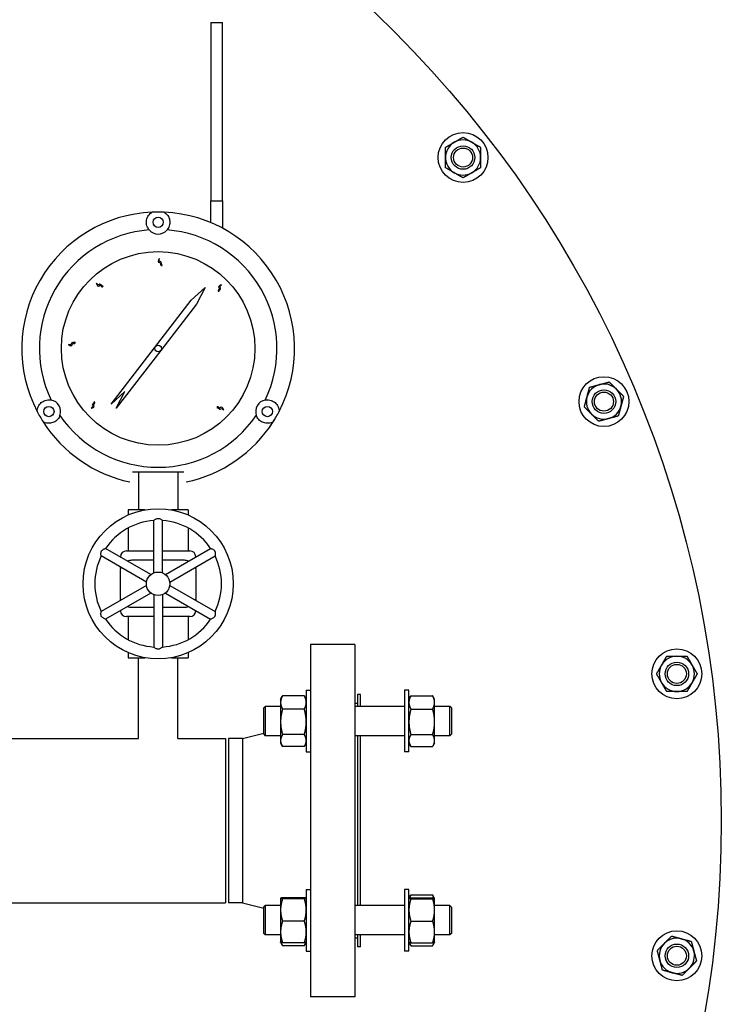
# Model space of a CAD drawing. Header units: inches. Extents: x 36 to 1719, y -84 to 1122.
# Tile 57 of 256: x 431 to 446, y 311 to 332. Entities that reach past the tile are written whole.
import ezdxf

# ---------------------------------------------------------------- set-up
doc = ezdxf.new("R2010")
doc.units = ezdxf.units.IN
doc.header["$LTSCALE"] = 48
doc.header["$MEASUREMENT"] = 0
doc.layers.add('Visible (ANSI)', color=7, linetype='Continuous', lineweight=30)

msp = doc.modelspace()

# ---------------------------------------------------------------- linework, layer by layer
at = {"layer": 'Visible (ANSI)'}
for p, q in [((435.2254, 332.10877), (435.4754, 332.10877)), ((435.2254, 332.10877), (435.2254, 328.31564)), ((435.4754, 328.31564), (435.4754, 332.10877)), ((435.2254, 328.31564), (435.4754, 328.31564)), ((435.2254, 327.84745), (435.2254, 328.31564)), ((435.4754, 328.31564), (435.4754, 327.72818)), ((434.80516, 326.1979), (435.1004, 326.46777)), ((435.1004, 326.46777), (434.91527, 326.11319)), ((433.09792, 323.97859), (434.80516, 326.1979)), ((434.91527, 326.11319), (434.15543, 325.12545)), ((434.15543, 325.12545), (433.20803, 323.89389)), ((433.39316, 324.24847), (433.09792, 323.97859)), ((433.20803, 323.89389), (433.39316, 324.24847)), ((436.47679, 323.49472), (436.47729, 323.49537)), ((433.6804, 322.54277), (433.6804, 321.73027)), ((434.5204, 322.54277), (434.5204, 321.73027)), ((433.45915, 321.73027), (433.45915, 321.62115)), ((433.81867, 321.73027), (433.45915, 321.73027)), ((434.74165, 321.73027), (434.38214, 321.73027)), ((434.74165, 321.73027), (434.74165, 321.62115)), ((433.45915, 321.34325), (433.45915, 320.85527)), ((434.0064, 320.38693), (434.0064, 321.502)), ((434.1944, 320.38693), (434.1944, 321.502)), ((434.74165, 321.34325), (434.74165, 320.85527)), ((433.94679, 320.35251), (432.98111, 320.91004)), ((434.25402, 320.35251), (435.2197, 320.91004)), ((433.85279, 320.18969), (432.88711, 320.74723)), ((433.29884, 320.7266), (433.29884, 320.73027)), ((433.42384, 320.85527), (434.0064, 320.85527)), ((434.1944, 320.85527), (434.77697, 320.85527)), ((434.34802, 320.18969), (435.3137, 320.74723)), ((434.90197, 320.73027), (434.90197, 320.7266)), ((433.29884, 320.47841), (433.29884, 320.50951)), ((434.0064, 320.65527), (433.5379, 320.65527)), ((434.6629, 320.65527), (434.1944, 320.65527)), ((434.90197, 320.50951), (434.90197, 320.47841)), ((433.2879, 320.40527), (433.2879, 319.90527)), ((434.9129, 319.90527), (434.9129, 320.40527)), ((433.85279, 320.12085), (432.88711, 319.56332)), ((434.34802, 320.12085), (435.3137, 319.56332)), ((433.94679, 319.95804), (432.98111, 319.4005)), ((434.0064, 319.92362), (434.0064, 318.80855)), ((434.1944, 319.92362), (434.1944, 318.80855)), ((434.25402, 319.95804), (435.2197, 319.4005)), ((433.29884, 319.80103), (433.29884, 319.83213)), ((433.5379, 319.65527), (434.0064, 319.65527)), ((434.1944, 319.65527), (434.6629, 319.65527)), ((434.90197, 319.83213), (434.90197, 319.80103)), ((433.29884, 319.58027), (433.29884, 319.58395)), ((434.0064, 319.45527), (433.42384, 319.45527)), ((433.45915, 319.45527), (433.45915, 318.96729)), ((434.77697, 319.45527), (434.1944, 319.45527)), ((434.74165, 319.45527), (434.74165, 318.96729)), ((434.90197, 319.58395), (434.90197, 319.58027)), ((438.2904, 318.85877), (437.3504, 318.85877)), ((437.3504, 318.85877), (437.3504, 311.35877)), ((438.2904, 318.85877), (438.2904, 311.35877)), ((433.45915, 318.68939), (433.45915, 318.58027)), ((434.74165, 318.68939), (434.74165, 318.58027)), ((433.45915, 318.58027), (433.81867, 318.58027)), ((433.6804, 316.85877), (433.6804, 318.58027)), ((434.38214, 318.58027), (434.74165, 318.58027)), ((434.5204, 316.85877), (434.5204, 318.58027)), ((436.7096, 317.69884), (436.74549, 317.76101)), ((437.21474, 317.77103), (436.75147, 317.77103)), ((437.2566, 317.69884), (437.22071, 317.76101)), ((437.2566, 317.88634), (437.3504, 317.88634)), ((437.2566, 317.88634), (437.2566, 316.57384)), ((438.4129, 317.79627), (438.3504, 317.79627)), ((438.3504, 317.79627), (438.3504, 317.54259)), ((438.4129, 317.54259), (438.4129, 317.79627)), ((439.4442, 317.88634), (439.3504, 317.88634)), ((439.3504, 317.88634), (439.3504, 316.57384)), ((439.4442, 316.57384), (439.4442, 317.88634)), ((439.4442, 317.69884), (439.48009, 317.76101)), ((439.48607, 317.77103), (439.94934, 317.77103)), ((439.9912, 317.69884), (439.95531, 317.76101)), ((436.3504, 317.51129), (436.3817, 317.54259)), ((436.7096, 317.54259), (436.3817, 317.54259)), ((436.3817, 317.54259), (436.3817, 316.91759)), ((436.7096, 317.69884), (436.7096, 317.62763)), ((436.7096, 317.62763), (436.7096, 317.21377)), ((438.3504, 317.60877), (438.2904, 317.60877)), ((439.3504, 317.54259), (438.2904, 317.54259)), ((439.9912, 317.62763), (439.9912, 317.69884)), ((439.9912, 317.21377), (439.9912, 317.62763)), ((440.3191, 317.54259), (439.9912, 317.54259)), ((440.3504, 317.51129), (440.3191, 317.54259)), ((440.3191, 316.91759), (440.3191, 317.54259)), ((436.3504, 316.94889), (436.3504, 317.51129)), ((437.21474, 317.48424), (436.75147, 317.48424)), ((439.48607, 317.48424), (439.94934, 317.48424)), ((440.3504, 317.51129), (440.3504, 316.94889)), ((436.7096, 317.21377), (436.7096, 316.81623)), ((439.9912, 316.81623), (439.9912, 317.21377)), ((435.89929, 316.85877), (436.3504, 316.97535)), ((436.3504, 316.94889), (436.3817, 316.91759)), ((436.7096, 316.91759), (436.3817, 316.91759)), ((437.21474, 316.9433), (436.75147, 316.9433)), ((439.3504, 316.91759), (438.2904, 316.91759)), ((438.3504, 316.91759), (438.3504, 313.29995)), ((438.4129, 313.29995), (438.4129, 316.91759)), ((439.48607, 316.9433), (439.94934, 316.9433)), ((440.3191, 316.91759), (439.9912, 316.91759)), ((440.3504, 316.94889), (440.3191, 316.91759)), ((423.76462, 316.85877), (433.6804, 316.85877)), ((434.5204, 316.85877), (435.5379, 316.85877)), ((435.5379, 316.85877), (435.5379, 313.35877)), ((435.89929, 316.85877), (435.6004, 316.85877)), ((435.6004, 316.85877), (435.6004, 313.35877)), ((435.89929, 316.85877), (435.89929, 313.35877)), ((436.7096, 316.81623), (436.7096, 316.76134)), ((436.7096, 316.76134), (436.74549, 316.69918)), ((437.2566, 316.76134), (437.22071, 316.69918)), ((439.4442, 316.76134), (439.48009, 316.69918)), ((439.9912, 316.76134), (439.95531, 316.69918)), ((439.9912, 316.76134), (439.9912, 316.81623)), ((437.21474, 316.68916), (436.75147, 316.68916)), ((437.2566, 316.57384), (437.3504, 316.57384)), ((439.4442, 316.57384), (439.3504, 316.57384)), ((439.48607, 316.68916), (439.94934, 316.68916)), ((437.2566, 313.6437), (437.3504, 313.6437)), ((437.2566, 313.6437), (437.2566, 312.3312)), ((439.4442, 313.6437), (439.3504, 313.6437)), ((439.3504, 313.6437), (439.3504, 312.3312)), ((439.4442, 312.3312), (439.4442, 313.6437)), ((424.48157, 313.35877), (435.5379, 313.35877)), ((435.89929, 313.35877), (435.6004, 313.35877)), ((435.89929, 313.35877), (436.3504, 313.2422)), ((436.7096, 313.4562), (436.70977, 313.45649)), ((436.7096, 313.4562), (436.7096, 313.45592)), ((436.7096, 313.45592), (436.7096, 313.20755)), ((437.21474, 313.46534), (436.75147, 313.46534)), ((437.21474, 313.44649), (436.75147, 313.44649)), ((437.2566, 313.4562), (437.25644, 313.45649)), ((439.4442, 313.4562), (439.44437, 313.45649)), ((439.44437, 313.45649), (439.48009, 313.51836)), ((439.48607, 313.52839), (439.94934, 313.52839)), ((439.48607, 313.46534), (439.94934, 313.46534)), ((439.48607, 313.44649), (439.94934, 313.44649)), ((439.99104, 313.45649), (439.95531, 313.51836)), ((439.9912, 313.4562), (439.99104, 313.45649)), ((439.9912, 313.45592), (439.9912, 313.4562)), ((439.9912, 313.20755), (439.9912, 313.45592)), ((436.3504, 313.26865), (436.3817, 313.29995)), ((436.3504, 312.70625), (436.3504, 313.26865)), ((436.7096, 313.29995), (436.3817, 313.29995)), ((436.3817, 313.29995), (436.3817, 312.67495)), ((436.7096, 313.20755), (436.7096, 312.73908)), ((439.3504, 313.29995), (438.2904, 313.29995)), ((440.3191, 313.29995), (439.9912, 313.29995)), ((439.9912, 312.73908), (439.9912, 313.20755)), ((440.3504, 313.26865), (440.3191, 313.29995)), ((440.3191, 312.67495), (440.3191, 313.29995)), ((440.3504, 313.26865), (440.3504, 312.70625)), ((437.21474, 312.9686), (436.75147, 312.9686)), ((439.48607, 312.9686), (439.94934, 312.9686)), ((436.7096, 312.73908), (436.7096, 312.5187)), ((439.9912, 312.5187), (439.9912, 312.73908)), ((436.3504, 312.70625), (436.3817, 312.67495)), ((436.7096, 312.67495), (436.3817, 312.67495)), ((436.7096, 312.5187), (436.70977, 312.51842)), ((436.70977, 312.51842), (436.74549, 312.45654)), ((437.21474, 312.50956), (436.75147, 312.50956)), ((437.25644, 312.51842), (437.22071, 312.45654)), ((437.2566, 312.5187), (437.25644, 312.51842)), ((439.3504, 312.67495), (438.2904, 312.67495)), ((438.3504, 312.60877), (438.2904, 312.60877)), ((438.3504, 312.67495), (438.3504, 312.42127)), ((438.4129, 312.42127), (438.4129, 312.67495)), ((439.4442, 312.5187), (439.44437, 312.51842)), ((439.44437, 312.51842), (439.48009, 312.45654)), ((439.48607, 312.50956), (439.94934, 312.50956)), ((439.99104, 312.51842), (439.95531, 312.45654)), ((439.9912, 312.5187), (439.99104, 312.51842)), ((440.3191, 312.67495), (439.9912, 312.67495)), ((440.3504, 312.70625), (440.3191, 312.67495)), ((437.21474, 312.44651), (436.75147, 312.44651)), ((437.2566, 312.3312), (437.3504, 312.3312)), ((438.4129, 312.42127), (438.3504, 312.42127)), ((439.4442, 312.3312), (439.3504, 312.3312)), ((439.48607, 312.44651), (439.94934, 312.44651)), ((438.2904, 311.35877), (437.3504, 311.35877))]:
    msp.add_line(p, q, dxfattribs=at)
for centre, radius in [((422.3504, 315.10877), 23.75), ((440.59753, 329.23529), 0.53125), ((440.59753, 329.23529), 0.25014), ((440.59753, 329.23529), 0.25), ((440.59753, 329.23529), 0.20281), ((434.1004, 327.85527), 0.109), ((434.1004, 325.16777), 2.0625), ((434.1004, 325.16777), 0.06942), ((443.59963, 324.03549), 0.53125), ((443.59963, 324.03549), 0.25014), ((443.59963, 324.03549), 0.25), ((443.59963, 324.03549), 0.20281), ((431.77296, 323.82402), 0.109), ((436.42785, 323.82402), 0.109), ((434.1004, 320.15527), 1.6), ((434.1004, 320.15527), 0.25), ((445.15364, 318.23587), 0.53125), ((445.15364, 318.23587), 0.25014), ((445.15364, 318.23587), 0.25), ((445.15364, 318.23587), 0.20281), ((445.15364, 312.23167), 0.53125), ((445.15364, 312.23167), 0.25014), ((445.15364, 312.23167), 0.25), ((445.15364, 312.23167), 0.20281)]:
    msp.add_circle(centre, radius, dxfattribs=at)
for centre, radius, start, end in [((440.59753, 329.23529), 0.375, 120, 180), ((440.59753, 329.23529), 0.375, 60, 120), ((440.59753, 329.23529), 0.375, 0, 60), ((440.59753, 329.23529), 0.375, 180, 240), ((440.59753, 329.23529), 0.375, 300, 0), ((440.59753, 329.23529), 0.375, 240, 300), ((434.1004, 325.16777), 2.90625, 92.481484, 207.518516), ((434.1004, 325.16777), 2.90625, 87.518516, 92.481484), ((434.1004, 325.16777), 2.90625, 332.481484, 87.518516), ((434.1004, 325.16777), 2.53125, 94.288097, 205.711903), ((434.1004, 327.85527), 0.25, 220.794128, 319.205872), ((434.1004, 325.16777), 2.53125, 334.288097, 85.711903), ((443.59963, 324.03549), 0.375, 105, 165), ((443.59963, 324.03549), 0.375, 45, 105), ((443.59963, 324.03549), 0.375, 345, 45), ((431.77296, 323.82402), 0.25, 340.794128, 79.205872), ((436.42785, 323.82402), 0.25, 100.794128, 199.205872), ((443.59963, 324.03549), 0.375, 165, 225), ((443.59963, 324.03549), 0.375, 285, 345), ((434.1004, 325.16777), 2.90625, 207.518516, 212.481484), ((434.1004, 325.16777), 2.53125, 214.288097, 325.711903), ((434.1004, 325.16777), 2.90625, 327.518516, 332.481484), ((443.59963, 324.03549), 0.375, 225, 285), ((434.1004, 325.16777), 2.90625, 212.481484, 258.093583), ((434.1004, 325.16777), 2.90625, 281.906417, 327.518516), ((434.1004, 320.15527), 1.35, 93.992715, 146.007285), ((434.1004, 320.15527), 1.35, 33.992715, 86.007285), ((434.1004, 320.15527), 1.35, 153.992715, 206.007285), ((433.42384, 320.73027), 0.125, 90, 180), ((434.77697, 320.73027), 0.125, 0, 90), ((434.1004, 320.15527), 1.35, 333.992715, 26.007285), ((433.5379, 320.40527), 0.25, 156.720461, 180), ((433.5379, 320.40527), 0.25, 90, 110.5819), ((434.6629, 320.40527), 0.25, 69.4181, 90), ((434.6629, 320.40527), 0.25, 0, 23.279539), ((433.5379, 319.90527), 0.25, 180, 203.279539), ((434.6629, 319.90527), 0.25, 336.720461, 0), ((433.5379, 319.90527), 0.25, 249.4181, 270), ((434.6629, 319.90527), 0.25, 270, 290.5819), ((433.42384, 319.58027), 0.125, 180, 270), ((434.77697, 319.58027), 0.125, 270, 0), ((434.1004, 320.15527), 1.35, 213.992715, 266.007285), ((434.1004, 320.15527), 1.35, 273.992715, 326.007285), ((445.15364, 318.23587), 0.375, 90, 150), ((445.15364, 318.23587), 0.375, 30, 90), ((445.15364, 318.23587), 0.375, 150, 210), ((445.15364, 318.23587), 0.375, 330, 30), ((445.15364, 318.23587), 0.375, 210, 270), ((445.15364, 318.23587), 0.375, 270, 330), ((445.15364, 312.23167), 0.375, 75, 135), ((445.15364, 312.23167), 0.375, 15, 75), ((445.15364, 312.23167), 0.375, 135, 195), ((445.15364, 312.23167), 0.375, 315, 15), ((445.15364, 312.23167), 0.375, 195, 255), ((445.15364, 312.23167), 0.375, 255, 315)]:
    msp.add_arc(centre, radius, start, end, dxfattribs=at)
msp.add_ellipse((434.7289, 324.80456), major_axis=(1.25914, 2.18166), ratio=0.8655768, start_param=4.60901454, end_param=4.69224749, dxfattribs=at)
for points, weights in [([(440.22253, 329.45179), (440.32301, 329.5098), (440.41003, 329.56004)], [1, 1.0379548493, 1]), ([(440.41003, 329.56004), (440.49705, 329.61029), (440.59753, 329.6683)], [1, 1.0379548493, 1]), ([(440.59753, 329.6683), (440.69801, 329.61029), (440.78503, 329.56004)], [1, 1.0379548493, 1]), ([(440.78503, 329.56004), (440.87205, 329.5098), (440.97253, 329.45179)], [1, 1.0379548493, 1]), ([(440.22253, 329.23529), (440.22253, 329.33577), (440.22253, 329.45179)], [1, 1.0379548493, 1]), ([(440.97253, 329.45179), (440.97253, 329.33577), (440.97253, 329.23529)], [1, 1.0379548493, 1]), ([(440.22253, 329.01878), (440.22253, 329.1348), (440.22253, 329.23529)], [1, 1.0379548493, 1]), ([(440.97253, 329.23529), (440.97253, 329.1348), (440.97253, 329.01878)], [1, 1.0379548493, 1]), ([(440.41003, 328.91053), (440.32301, 328.96077), (440.22253, 329.01878)], [1, 1.0379548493, 1]), ([(440.59753, 328.80227), (440.49705, 328.86029), (440.41003, 328.91053)], [1, 1.0379548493, 1]), ([(440.78503, 328.91053), (440.69801, 328.86029), (440.59753, 328.80227)], [1, 1.0379548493, 1]), ([(440.97253, 329.01878), (440.87205, 328.96077), (440.78503, 328.91053)], [1, 1.0379548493, 1]), ([(443.23741, 324.13255), (443.26342, 324.22961), (443.29345, 324.34168)], [1, 1.0379548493, 1]), ([(443.29345, 324.34168), (443.40552, 324.37171), (443.50258, 324.39771)], [1, 1.0379548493, 1]), ([(443.50258, 324.39771), (443.59963, 324.42372), (443.71171, 324.45375)], [1, 1.0379548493, 1]), ([(443.71171, 324.45375), (443.79375, 324.37171), (443.8648, 324.30066)], [1, 1.0379548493, 1]), ([(443.8648, 324.30066), (443.93585, 324.22961), (444.01789, 324.14756)], [1, 1.0379548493, 1]), ([(443.18138, 323.92342), (443.2114, 324.03549), (443.23741, 324.13255)], [1, 1.0379548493, 1]), ([(444.01789, 324.14756), (443.98786, 324.03549), (443.96186, 323.93843)], [1, 1.0379548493, 1]), ([(443.33447, 323.77033), (443.26342, 323.84138), (443.18138, 323.92342)], [1, 1.0379548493, 1]), ([(443.96186, 323.93843), (443.93585, 323.84138), (443.90582, 323.72931)], [1, 1.0379548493, 1]), ([(443.48756, 323.61723), (443.40552, 323.69928), (443.33447, 323.77033)], [1, 1.0379548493, 1]), ([(443.69669, 323.67327), (443.59963, 323.64726), (443.48756, 323.61723)], [1, 1.0379548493, 1]), ([(443.90582, 323.72931), (443.79375, 323.69928), (443.69669, 323.67327)], [1, 1.0379548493, 1]), ([(433.55388, 322.54277), (434.1004, 322.54277), (434.64693, 322.54277)], [1.01148146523, 1.09566801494, 1.01148146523]), ([(444.82888, 318.42337), (444.87912, 318.51039), (444.93713, 318.61087)], [1, 1.0379548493, 1]), ([(444.93713, 318.61087), (445.05316, 318.61087), (445.15364, 318.61087)], [1, 1.0379548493, 1]), ([(445.15364, 318.61087), (445.25412, 318.61087), (445.37014, 318.61087)], [1, 1.0379548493, 1]), ([(445.37014, 318.61087), (445.42816, 318.51039), (445.4784, 318.42337)], [1, 1.0379548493, 1]), ([(444.72062, 318.23587), (444.77864, 318.33636), (444.82888, 318.42337)], [1, 1.0379548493, 1]), ([(445.4784, 318.42337), (445.52864, 318.33636), (445.58665, 318.23587)], [1, 1.0379548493, 1]), ([(444.82888, 318.04837), (444.77864, 318.13539), (444.72062, 318.23587)], [1, 1.0379548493, 1]), ([(445.58665, 318.23587), (445.52864, 318.13539), (445.4784, 318.04837)], [1, 1.0379548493, 1]), ([(444.93713, 317.86087), (444.87912, 317.96136), (444.82888, 318.04837)], [1, 1.0379548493, 1]), ([(445.4784, 318.04837), (445.42816, 317.96136), (445.37014, 317.86087)], [1, 1.0379548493, 1]), ([(436.75147, 317.77103), (436.7096, 317.69418), (436.7096, 317.62763)], [1, 1.0379548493, 1]), ([(436.74549, 317.76101), (436.74836, 317.76597), (436.75147, 317.77103)], [1.0050587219, 1.00272500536, 1]), ([(437.2566, 317.62763), (437.2566, 317.69418), (437.21474, 317.77103)], [1, 1.0379548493, 1]), ([(437.21474, 317.77103), (437.21785, 317.76597), (437.22071, 317.76101)], [1, 1.00272500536, 1.0050587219]), ([(439.48607, 317.77103), (439.4442, 317.69418), (439.4442, 317.62763)], [1, 1.0379548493, 1]), ([(439.48009, 317.76101), (439.48296, 317.76597), (439.48607, 317.77103)], [1.0050587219, 1.00272500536, 1]), ([(439.9912, 317.62763), (439.9912, 317.69418), (439.94934, 317.77103)], [1, 1.0379548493, 1]), ([(439.94934, 317.77103), (439.95245, 317.76597), (439.95531, 317.76101)], [1, 1.00272500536, 1.0050587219]), ([(445.15364, 317.86087), (445.05316, 317.86087), (444.93713, 317.86087)], [1, 1.0379548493, 1]), ([(445.37014, 317.86087), (445.25412, 317.86087), (445.15364, 317.86087)], [1, 1.0379548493, 1]), ([(436.7096, 317.62763), (436.7096, 317.56108), (436.75147, 317.48424)], [1, 1.0379548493, 1]), ([(437.21474, 317.48424), (437.2566, 317.56108), (437.2566, 317.62763)], [1, 1.0379548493, 1]), ([(439.4442, 317.62763), (439.4442, 317.56108), (439.48607, 317.48424)], [1, 1.0379548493, 1]), ([(439.94934, 317.48424), (439.9912, 317.56108), (439.9912, 317.62763)], [1, 1.0379548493, 1]), ([(436.75147, 317.48424), (436.7096, 317.33929), (436.7096, 317.21377)], [1, 1.0379548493, 1]), ([(437.2566, 317.21377), (437.2566, 317.33929), (437.21474, 317.48424)], [1, 1.0379548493, 1]), ([(439.48607, 317.48424), (439.4442, 317.33929), (439.4442, 317.21377)], [1, 1.0379548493, 1]), ([(439.9912, 317.21377), (439.9912, 317.33929), (439.94934, 317.48424)], [1, 1.0379548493, 1]), ([(436.7096, 317.21377), (436.7096, 317.08824), (436.75147, 316.9433)], [1, 1.0379548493, 1]), ([(437.21474, 316.9433), (437.2566, 317.08824), (437.2566, 317.21377)], [1, 1.0379548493, 1]), ([(439.4442, 317.21377), (439.4442, 317.08824), (439.48607, 316.9433)], [1, 1.0379548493, 1]), ([(439.94934, 316.9433), (439.9912, 317.08824), (439.9912, 317.21377)], [1, 1.0379548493, 1]), ([(436.75147, 316.9433), (436.7096, 316.8752), (436.7096, 316.81623)], [1, 1.0379548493, 1]), ([(437.2566, 316.81623), (437.2566, 316.8752), (437.21474, 316.9433)], [1, 1.0379548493, 1]), ([(439.48607, 316.9433), (439.4442, 316.8752), (439.4442, 316.81623)], [1, 1.0379548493, 1]), ([(439.9912, 316.81623), (439.9912, 316.8752), (439.94934, 316.9433)], [1, 1.0379548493, 1]), ([(436.7096, 316.81623), (436.7096, 316.75725), (436.75147, 316.68916)], [1, 1.0379548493, 1]), ([(437.21474, 316.68916), (437.2566, 316.75725), (437.2566, 316.81623)], [1, 1.0379548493, 1]), ([(439.4442, 316.81623), (439.4442, 316.75725), (439.48607, 316.68916)], [1, 1.0379548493, 1]), ([(439.94934, 316.68916), (439.9912, 316.75725), (439.9912, 316.81623)], [1, 1.0379548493, 1]), ([(436.75147, 313.46534), (436.7096, 313.46029), (436.7096, 313.45592)], [1, 1.0379548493, 1]), ([(436.7096, 313.45592), (436.7096, 313.45154), (436.75147, 313.44649)], [1, 1.0379548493, 1]), ([(436.75147, 313.44649), (436.7096, 313.31844), (436.7096, 313.20755)], [1, 1.0379548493, 1]), ([(437.2566, 313.45592), (437.2566, 313.46029), (437.21474, 313.46534)], [1, 1.0379548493, 1]), ([(437.21474, 313.44649), (437.2566, 313.45154), (437.2566, 313.45592)], [1, 1.0379548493, 1]), ([(437.2566, 313.20755), (437.2566, 313.31844), (437.21474, 313.44649)], [1, 1.0379548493, 1]), ([(439.48607, 313.46534), (439.4442, 313.46029), (439.4442, 313.45592)], [1, 1.0379548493, 1]), ([(439.4442, 313.45592), (439.4442, 313.45154), (439.48607, 313.44649)], [1, 1.0379548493, 1]), ([(439.48607, 313.44649), (439.4442, 313.31844), (439.4442, 313.20755)], [1, 1.0379548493, 1]), ([(439.48607, 313.52839), (439.46678, 313.49298), (439.45656, 313.46091)], [1, 1.01713989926, 1.01879950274]), ([(439.48009, 313.51836), (439.48296, 313.52333), (439.48607, 313.52839)], [1.0050587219, 1.00272500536, 1]), ([(439.94934, 313.52839), (439.95245, 313.52333), (439.95531, 313.51836)], [1, 1.00272500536, 1.0050587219]), ([(439.97884, 313.46091), (439.96863, 313.49298), (439.94934, 313.52839)], [1.01879950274, 1.01713989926, 1]), ([(439.9912, 313.45592), (439.9912, 313.46029), (439.94934, 313.46534)], [1, 1.0379548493, 1]), ([(439.94934, 313.44649), (439.9912, 313.45154), (439.9912, 313.45592)], [1, 1.0379548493, 1]), ([(439.9912, 313.20755), (439.9912, 313.31844), (439.94934, 313.44649)], [1, 1.0379548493, 1]), ([(436.7096, 313.20755), (436.7096, 313.09665), (436.75147, 312.9686)], [1, 1.0379548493, 1]), ([(437.21474, 312.9686), (437.2566, 313.09665), (437.2566, 313.20755)], [1, 1.0379548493, 1]), ([(439.4442, 313.20755), (439.4442, 313.09665), (439.48607, 312.9686)], [1, 1.0379548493, 1]), ([(439.94934, 312.9686), (439.9912, 313.09665), (439.9912, 313.20755)], [1, 1.0379548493, 1]), ([(436.75147, 312.9686), (436.7096, 312.8456), (436.7096, 312.73908)], [1, 1.0379548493, 1]), ([(437.2566, 312.73908), (437.2566, 312.8456), (437.21474, 312.9686)], [1, 1.0379548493, 1]), ([(439.48607, 312.9686), (439.4442, 312.8456), (439.4442, 312.73908)], [1, 1.0379548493, 1]), ([(439.9912, 312.73908), (439.9912, 312.8456), (439.94934, 312.9686)], [1, 1.0379548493, 1]), ([(436.7096, 312.73908), (436.7096, 312.63256), (436.75147, 312.50956)], [1, 1.0379548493, 1]), ([(437.21474, 312.50956), (437.2566, 312.63256), (437.2566, 312.73908)], [1, 1.0379548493, 1]), ([(439.4442, 312.73908), (439.4442, 312.63256), (439.48607, 312.50956)], [1, 1.0379548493, 1]), ([(439.94934, 312.50956), (439.9912, 312.63256), (439.9912, 312.73908)], [1, 1.0379548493, 1]), ([(436.75147, 312.50956), (436.71214, 312.51431), (436.70977, 312.51842)], [1, 1.03557200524, 1.00446649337]), ([(436.71915, 312.51461), (436.7294, 312.48242), (436.75147, 312.44651)], [1.01895290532, 1.01965956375, 1]), ([(437.25644, 312.51842), (437.25407, 312.51431), (437.21474, 312.50956)], [1.00446649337, 1.03557200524, 1]), ([(437.21474, 312.44651), (437.23681, 312.48242), (437.24706, 312.51461)], [1, 1.01965956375, 1.01895290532]), ([(439.48607, 312.50956), (439.44674, 312.51431), (439.44437, 312.51842)], [1, 1.03557200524, 1.00446649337]), ([(439.45375, 312.51461), (439.464, 312.48242), (439.48607, 312.44651)], [1.01895290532, 1.01965956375, 1]), ([(439.99104, 312.51842), (439.98867, 312.51431), (439.94934, 312.50956)], [1.00446649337, 1.03557200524, 1]), ([(439.94934, 312.44651), (439.97141, 312.48242), (439.98166, 312.51461)], [1, 1.01965956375, 1.01895290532]), ([(444.88847, 312.49684), (444.95952, 312.56789), (445.04156, 312.64993)], [1, 1.0379548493, 1]), ([(445.04156, 312.64993), (445.15364, 312.6199), (445.25069, 312.59389)], [1, 1.0379548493, 1]), ([(445.25069, 312.59389), (445.34775, 312.56789), (445.45982, 312.53786)], [1, 1.0379548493, 1]), ([(445.45982, 312.53786), (445.48985, 312.42578), (445.51586, 312.32873)], [1, 1.0379548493, 1]), ([(444.73538, 312.34374), (444.81742, 312.42578), (444.88847, 312.49684)], [1, 1.0379548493, 1]), ([(444.79141, 312.13461), (444.76541, 312.23167), (444.73538, 312.34374)], [1, 1.0379548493, 1]), ([(445.51586, 312.32873), (445.54186, 312.23167), (445.57189, 312.1196)], [1, 1.0379548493, 1]), ([(444.84745, 311.92548), (444.81742, 312.03756), (444.79141, 312.13461)], [1, 1.0379548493, 1]), ([(445.57189, 312.1196), (445.48985, 312.03756), (445.4188, 311.96651)], [1, 1.0379548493, 1]), ([(445.05658, 311.86945), (444.95952, 311.89545), (444.84745, 311.92548)], [1, 1.0379548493, 1]), ([(445.4188, 311.96651), (445.34775, 311.89545), (445.26571, 311.81341)], [1, 1.0379548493, 1]), ([(445.26571, 311.81341), (445.15364, 311.84344), (445.05658, 311.86945)], [1, 1.0379548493, 1])]:
    msp.add_rational_spline(points, weights, degree=2, dxfattribs=at)
for points, knots in [([(433.91114, 327.69194), (433.90115, 327.70347), (433.89283, 327.71525), (433.86478, 327.76226), (433.85462, 327.79844), (433.84877, 327.86108), (433.85097, 327.89354), (433.87057, 327.95947), (433.88764, 327.99294), (433.92606, 328.03513), (433.93942, 328.04777), (433.96254, 328.06393), (433.96829, 328.06764), (433.97457, 328.0713)], [1.08845993, 1.08845993, 1.08845993, 1.08845993, 1.64749949, 1.64749949, 3.29499898, 3.29499898, 4.72115011, 4.72115011, 6.14730124, 6.14730124, 6.68180599, 6.68180599, 6.84263001, 6.84263001, 6.84263001, 6.84263001]), ([(434.22623, 328.0713), (434.23252, 328.06764), (434.23826, 328.06393), (434.26139, 328.04777), (434.27474, 328.03513), (434.31317, 327.99294), (434.33024, 327.95947), (434.34984, 327.89354), (434.35204, 327.86108), (434.34618, 327.79844), (434.33603, 327.76226), (434.30798, 327.71525), (434.29966, 327.70347), (434.28967, 327.69194)], [8.07902497, 8.07902497, 8.07902497, 8.07902497, 8.23984899, 8.23984899, 8.77435374, 8.77435374, 10.20050487, 10.20050487, 11.626656, 11.626656, 13.27415549, 13.27415549, 13.83319505, 13.83319505, 13.83319505, 13.83319505]), ([(434.18466, 326.93691), (434.17229, 326.93672), (434.13937, 326.93623), (434.17255, 327.0085), (434.07386, 326.98636), (434.1464, 327.1326), (434.10844, 327.01718), (434.17688, 327.02591), (434.16989, 326.96059), (434.17646, 326.95843), (434.18466, 326.93691)], [0, 0, 0, 0, 0.076424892, 0.203274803, 0.317820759, 0.516929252, 0.653159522, 0.744058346, 0.88598076, 0.925268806, 0.925268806, 0.925268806, 0.925268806]), ([(432.9282, 326.49551), (432.91945, 326.48675), (432.89619, 326.46346), (432.86964, 326.53843), (432.81426, 326.45378), (432.76441, 326.60923), (432.81759, 326.49998), (432.86061, 326.55393), (432.90111, 326.5022), (432.90732, 326.50523), (432.9282, 326.49551)], [0, 0, 0, 0, 0.076424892, 0.203274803, 0.317820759, 0.516929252, 0.653159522, 0.744058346, 0.88598076, 0.925268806, 0.925268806, 0.925268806, 0.925268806]), ([(435.39349, 326.3781), (435.38448, 326.38659), (435.36052, 326.40917), (435.43468, 326.43789), (435.34846, 326.49077), (435.50239, 326.54513), (435.39474, 326.48879), (435.44992, 326.44736), (435.39938, 326.40538), (435.4026, 326.39925), (435.39349, 326.3781)], [0, 0, 0, 0, 0.076424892, 0.203274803, 0.317820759, 0.516929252, 0.653159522, 0.744058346, 0.88598076, 0.925268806, 0.925268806, 0.925268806, 0.925268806]), ([(432.33447, 325.30345), (432.33429, 325.29107), (432.33383, 325.25816), (432.26255, 325.29343), (432.28181, 325.19413), (432.13774, 325.2709), (432.25201, 325.22959), (432.24527, 325.29826), (432.31037, 325.28937), (432.31272, 325.29588), (432.33447, 325.30345)], [0, 0, 0, 0, 0.076424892, 0.203274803, 0.317820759, 0.516929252, 0.653159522, 0.744058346, 0.88598076, 0.925268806, 0.925268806, 0.925268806, 0.925268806]), ([(431.52296, 323.82498), (431.52298, 323.83225), (431.52333, 323.83908), (431.52576, 323.86719), (431.53003, 323.88508), (431.54735, 323.93945), (431.56781, 323.97097), (431.6151, 324.02091), (431.64212, 324.03904), (431.69929, 324.06529), (431.7357, 324.07459), (431.79044, 324.0738), (431.8048, 324.07248), (431.81978, 324.0696)], [8.07902497, 8.07902497, 8.07902497, 8.07902497, 8.23984899, 8.23984899, 8.77435374, 8.77435374, 10.20050487, 10.20050487, 11.626656, 11.626656, 13.27415549, 13.27415549, 13.83319505, 13.83319505, 13.83319505, 13.83319505]), ([(436.38103, 324.0696), (436.39601, 324.07248), (436.41037, 324.0738), (436.46511, 324.07459), (436.50152, 324.06529), (436.55869, 324.03904), (436.5857, 324.02091), (436.633, 323.97097), (436.65346, 323.93945), (436.67078, 323.88508), (436.67504, 323.86719), (436.67748, 323.83908), (436.67783, 323.83225), (436.67785, 323.82498)], [1.08845993, 1.08845993, 1.08845993, 1.08845993, 1.64749949, 1.64749949, 3.29499898, 3.29499898, 4.72115011, 4.72115011, 6.14730124, 6.14730124, 6.68180599, 6.68180599, 6.84263001, 6.84263001, 6.84263001, 6.84263001]), ([(432.73913, 324.03468), (432.74763, 324.02568), (432.77024, 324.00175), (432.69453, 323.97739), (432.77753, 323.91958), (432.6207, 323.87426), (432.73145, 323.92425), (432.67877, 323.96882), (432.73166, 324.00779), (432.72881, 324.0141), (432.73913, 324.03468)], [0, 0, 0, 0, 0.076424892, 0.203274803, 0.317820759, 0.516929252, 0.653159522, 0.744058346, 0.88598076, 0.925268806, 0.925268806, 0.925268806, 0.925268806]), ([(435.34782, 323.91044), (435.35605, 323.91969), (435.37792, 323.94429), (435.40879, 323.871), (435.45914, 323.95872), (435.51795, 323.80644), (435.45851, 323.9124), (435.4187, 323.85604), (435.37526, 323.90534), (435.36923, 323.90195), (435.34782, 323.91044)], [0, 0, 0, 0, 0.076424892, 0.203274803, 0.317820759, 0.516929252, 0.653159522, 0.744058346, 0.88598076, 0.925268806, 0.925268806, 0.925268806, 0.925268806]), ([(432.00905, 323.74178), (432.00378, 323.7266), (431.99736, 323.71286), (431.97036, 323.6655), (431.94453, 323.63921), (431.89375, 323.6032), (431.86454, 323.58887), (431.79764, 323.57288), (431.76012, 323.57093), (431.70437, 323.58311), (431.68675, 323.58836), (431.66119, 323.6003), (431.6551, 323.60342), (431.64879, 323.60704)], [5.35947552, 5.35947552, 5.35947552, 5.35947552, 5.9482065, 5.9482065, 7.56377367, 7.56377367, 8.9899248, 8.9899248, 10.41607594, 10.41607594, 10.95058069, 10.95058069, 11.11140471, 11.11140471, 11.11140471, 11.11140471]), ([(436.55202, 323.60704), (436.54571, 323.60342), (436.53962, 323.6003), (436.51406, 323.58836), (436.49644, 323.58311), (436.44069, 323.57093), (436.40316, 323.57288), (436.33627, 323.58887), (436.30706, 323.6032), (436.28325, 323.62008), (436.25627, 323.63921), (436.23045, 323.6655), (436.20345, 323.71286), (436.19702, 323.7266), (436.19176, 323.74178)], [-3.54763103, -3.54763103, -3.54763103, -3.54763103, -3.38680701, -3.38680701, -2.85230226, -2.85230226, -1.42615113, -1.42615113, 0, 0, 0, 1.61556717, 1.61556717, 2.20429815, 2.20429815, 2.20429815, 2.20429815]), ([(434.0064, 321.502), (434.0064, 321.502), (434.00724, 321.50269), (434.01145, 321.50611), (434.01593, 321.50973), (434.02836, 321.51904), (434.03668, 321.52497), (434.05286, 321.53451), (434.06031, 321.53839), (434.0747, 321.54394), (434.08146, 321.54591), (434.09081, 321.54732), (434.0931, 321.54757), (434.09644, 321.54778), (434.09746, 321.54783), (434.09926, 321.54787), (434.10002, 321.54788), (434.1015, 321.54787), (434.10222, 321.54786), (434.1041, 321.5478), (434.10528, 321.54773), (434.10943, 321.54741), (434.11238, 321.54701), (434.12466, 321.5447), (434.13344, 321.54142), (434.15084, 321.53315), (434.1597, 321.52768), (434.1753, 321.51706), (434.18188, 321.51201), (434.19038, 321.50531), (434.1929, 321.50323), (434.19424, 321.50213), (434.1944, 321.502), (434.1944, 321.502)], [-1.159920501, -1.159920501, -1.159920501, -1.159920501, -1.106581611, -1.106581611, -1.021616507, -1.021616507, -0.92624701, -0.92624701, -0.858338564, -0.858338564, -0.804308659, -0.804308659, -0.786846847, -0.786846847, -0.779072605, -0.779072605, -0.773264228, -0.773264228, -0.767822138, -0.767822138, -0.758830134, -0.758830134, -0.735798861, -0.735798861, -0.66134258, -0.66134258, -0.572803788, -0.572803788, -0.482638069, -0.482638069, -0.410214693, -0.410214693, -0.386508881, -0.386508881, -0.386508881, -0.386508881]), ([(432.88711, 320.74723), (432.8871, 320.74723), (432.88693, 320.74829), (432.88607, 320.75365), (432.88518, 320.75934), (432.88332, 320.77477), (432.88236, 320.78494), (432.88218, 320.80372), (432.88254, 320.81211), (432.88493, 320.82735), (432.88661, 320.83419), (432.89006, 320.84298), (432.89099, 320.8451), (432.89247, 320.84809), (432.89295, 320.849), (432.8938, 320.85058), (432.89418, 320.85125), (432.89493, 320.85252), (432.89529, 320.85314), (432.89629, 320.85474), (432.89693, 320.85572), (432.89929, 320.85916), (432.90111, 320.86151), (432.90926, 320.87099), (432.91648, 320.87695), (432.93235, 320.88789), (432.94152, 320.89283), (432.95851, 320.90103), (432.96617, 320.9042), (432.97623, 320.90821), (432.97929, 320.90936), (432.98091, 320.90997), (432.98111, 320.91004), (432.98111, 320.91004)], [-1.159920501, -1.159920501, -1.159920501, -1.159920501, -1.106581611, -1.106581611, -1.021616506, -1.021616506, -0.92624701, -0.92624701, -0.858338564, -0.858338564, -0.804308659, -0.804308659, -0.786846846, -0.786846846, -0.779072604, -0.779072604, -0.773264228, -0.773264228, -0.767822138, -0.767822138, -0.758830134, -0.758830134, -0.735798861, -0.735798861, -0.661342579, -0.661342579, -0.572803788, -0.572803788, -0.482638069, -0.482638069, -0.410214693, -0.410214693, -0.386508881, -0.386508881, -0.386508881, -0.386508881]), ([(435.2197, 320.91004), (435.2197, 320.91004), (435.22071, 320.90967), (435.22579, 320.90773), (435.23116, 320.90566), (435.24544, 320.89955), (435.25473, 320.8953), (435.27108, 320.88606), (435.27817, 320.88155), (435.29018, 320.87187), (435.29526, 320.86699), (435.30115, 320.85961), (435.30252, 320.85775), (435.30437, 320.85496), (435.30492, 320.8541), (435.30586, 320.85257), (435.30625, 320.85191), (435.30698, 320.85062), (435.30733, 320.85), (435.30822, 320.84833), (435.30875, 320.84728), (435.31055, 320.84352), (435.31167, 320.84077), (435.31581, 320.82898), (435.31736, 320.81974), (435.3189, 320.80053), (435.31859, 320.79012), (435.31719, 320.77131), (435.31611, 320.76308), (435.31456, 320.75237), (435.31402, 320.74915), (435.31374, 320.74744), (435.3137, 320.74723), (435.3137, 320.74723)], [-1.159920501, -1.159920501, -1.159920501, -1.159920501, -1.106581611, -1.106581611, -1.021616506, -1.021616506, -0.92624701, -0.92624701, -0.858338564, -0.858338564, -0.804308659, -0.804308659, -0.786846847, -0.786846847, -0.779072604, -0.779072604, -0.773264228, -0.773264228, -0.767822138, -0.767822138, -0.758830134, -0.758830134, -0.735798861, -0.735798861, -0.661342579, -0.661342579, -0.572803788, -0.572803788, -0.482638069, -0.482638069, -0.410214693, -0.410214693, -0.386508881, -0.386508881, -0.386508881, -0.386508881]), ([(432.98111, 319.4005), (432.98111, 319.4005), (432.98009, 319.40088), (432.97502, 319.40282), (432.96965, 319.40489), (432.95536, 319.411), (432.94608, 319.41524), (432.92972, 319.42448), (432.92263, 319.429), (432.91063, 319.43868), (432.90555, 319.44355), (432.89966, 319.45094), (432.89829, 319.4528), (432.89644, 319.45558), (432.89589, 319.45645), (432.89495, 319.45798), (432.89456, 319.45864), (432.89383, 319.45992), (432.89348, 319.46055), (432.89259, 319.46221), (432.89206, 319.46326), (432.89026, 319.46702), (432.88914, 319.46977), (432.885, 319.48157), (432.88345, 319.49081), (432.88191, 319.51002), (432.88222, 319.52042), (432.88362, 319.53924), (432.8847, 319.54746), (432.88625, 319.55818), (432.88679, 319.5614), (432.88707, 319.56311), (432.88711, 319.56332), (432.88711, 319.56332)], [-1.159920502, -1.159920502, -1.159920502, -1.159920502, -1.106581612, -1.106581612, -1.021616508, -1.021616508, -0.926247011, -0.926247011, -0.858338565, -0.858338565, -0.80430866, -0.80430866, -0.786846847, -0.786846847, -0.779072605, -0.779072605, -0.773264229, -0.773264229, -0.767822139, -0.767822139, -0.758830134, -0.758830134, -0.735798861, -0.735798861, -0.66134258, -0.66134258, -0.572803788, -0.572803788, -0.48263807, -0.48263807, -0.410214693, -0.410214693, -0.386508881, -0.386508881, -0.386508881, -0.386508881]), ([(435.3137, 319.56332), (435.3137, 319.56332), (435.31388, 319.56225), (435.31474, 319.55689), (435.31563, 319.5512), (435.31748, 319.53578), (435.31845, 319.52561), (435.31863, 319.50683), (435.31826, 319.49843), (435.31588, 319.48319), (435.3142, 319.47636), (435.31075, 319.46756), (435.30982, 319.46545), (435.30834, 319.46245), (435.30786, 319.46154), (435.307, 319.45997), (435.30663, 319.4593), (435.30588, 319.45802), (435.30551, 319.45741), (435.30452, 319.45581), (435.30387, 319.45482), (435.30152, 319.45139), (435.2997, 319.44903), (435.29155, 319.43955), (435.28432, 319.43359), (435.26846, 319.42265), (435.25929, 319.41772), (435.2423, 319.40952), (435.23464, 319.40635), (435.22458, 319.40233), (435.22152, 319.40119), (435.2199, 319.40058), (435.2197, 319.4005), (435.2197, 319.4005)], [-1.1599205, -1.1599205, -1.1599205, -1.1599205, -1.106581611, -1.106581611, -1.021616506, -1.021616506, -0.92624701, -0.92624701, -0.858338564, -0.858338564, -0.804308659, -0.804308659, -0.786846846, -0.786846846, -0.779072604, -0.779072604, -0.773264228, -0.773264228, -0.767822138, -0.767822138, -0.758830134, -0.758830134, -0.735798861, -0.735798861, -0.661342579, -0.661342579, -0.572803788, -0.572803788, -0.482638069, -0.482638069, -0.410214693, -0.410214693, -0.386508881, -0.386508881, -0.386508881, -0.386508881]), ([(434.1944, 318.80855), (434.19441, 318.80855), (434.19357, 318.80786), (434.18936, 318.80444), (434.18488, 318.80082), (434.17245, 318.7915), (434.16412, 318.78558), (434.14795, 318.77604), (434.14049, 318.77216), (434.1261, 318.7666), (434.11934, 318.76464), (434.11, 318.76323), (434.10771, 318.76298), (434.10437, 318.76276), (434.10334, 318.76272), (434.10155, 318.76267), (434.10079, 318.76267), (434.09931, 318.76267), (434.09859, 318.76269), (434.0967, 318.76275), (434.09553, 318.76281), (434.09138, 318.76313), (434.08843, 318.76353), (434.07615, 318.76585), (434.06737, 318.76913), (434.04997, 318.7774), (434.04111, 318.78287), (434.02551, 318.79349), (434.01893, 318.79854), (434.01043, 318.80524), (434.00791, 318.80731), (434.00657, 318.80841), (434.0064, 318.80855), (434.0064, 318.80855)], [-1.159920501, -1.159920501, -1.159920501, -1.159920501, -1.106581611, -1.106581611, -1.021616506, -1.021616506, -0.92624701, -0.92624701, -0.858338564, -0.858338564, -0.804308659, -0.804308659, -0.786846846, -0.786846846, -0.779072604, -0.779072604, -0.773264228, -0.773264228, -0.767822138, -0.767822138, -0.758830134, -0.758830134, -0.735798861, -0.735798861, -0.661342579, -0.661342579, -0.572803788, -0.572803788, -0.482638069, -0.482638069, -0.410214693, -0.410214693, -0.386508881, -0.386508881, -0.386508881, -0.386508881])]:
    msp.add_open_spline(points, degree=3, knots=knots, dxfattribs=at)

doc.saveas('drawing.dxf')
